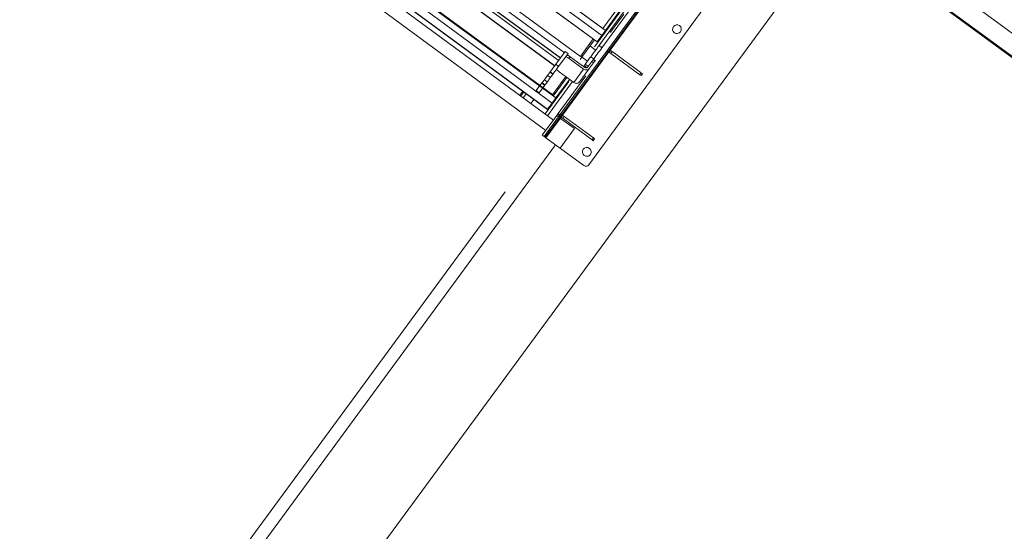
# Model space of a CAD drawing. Header units: metres. Extents: x 135583 to 135939, y 457896 to 458258.
# Tile 173 of 256: x 135775.15 to 135777.83, y 457910.57 to 457911.97. Entities that reach past the tile are written whole.
import ezdxf

# ---------------------------------------------------------------- set-up
doc = ezdxf.new("R2010")
doc.units = ezdxf.units.M
doc.linetypes.add('Hidden', pattern=[4, 2, -2])
doc.layers.add('NIEUWE INSTALLATIE', color=250, linetype='Continuous', lineweight=0)

msp = doc.modelspace()

# ---------------------------------------------------------------- linework, layer by layer
at = {"layer": 'NIEUWE INSTALLATIE'}
for p, q in [((135779.2304, 457914.7449), (135775.4411, 457909.5872)), ((135779.2304, 457914.7449), (135775.4411, 457909.5872)), ((135775.3594, 457912.9553), (135776.7455, 457911.9369)), ((135775.3364, 457912.924), (135776.7225, 457911.9056)), ((135776.7228, 457911.906), (135775.3367, 457912.9244)), ((135775.3492, 457912.9415), (135776.7354, 457911.9231)), ((135775.3247, 457912.8151), (135776.6221, 457911.8619)), ((135776.6224, 457911.8623), (135775.325, 457912.8155)), ((135775.3357, 457912.8301), (135776.6332, 457911.8769)), ((135775.309, 457912.7938), (135776.6065, 457911.8406)), ((135775.3093, 457912.7942), (135776.6068, 457911.841)), ((135775.3201, 457912.8088), (135776.6165, 457911.8563)), ((135775.2141, 457912.7576), (135776.6003, 457911.7392)), ((135775.2243, 457912.7714), (135776.6104, 457911.753)), ((135776.6034, 457911.6928), (135775.1689, 457912.7467)), ((135775.2013, 457912.7401), (135776.5874, 457911.7217)), ((135776.5877, 457911.7221), (135775.2016, 457912.7405)), ((135776.7385, 457911.9425), (135776.0631, 457912.4387)), ((135778.2403, 457911.6458), (135777.2201, 457912.3953)), ((135776.6772, 457911.8658), (135776.0083, 457912.3573)), ((135776.7151, 457911.8921), (135777.0645, 457912.3677)), ((135776.7419, 457911.9151), (135777.0755, 457912.3692)), ((135777.1899, 457912.3542), (135778.2057, 457911.6079)), ((135777.1881, 457912.3518), (135778.2041, 457911.6054)), ((135776.6214, 457911.7071), (135777.0676, 457912.3145)), ((135776.7, 457911.571), (135777.2211, 457912.2802)), ((135775.931, 457912.2538), (135776.6015, 457911.7611)), ((135776.6008, 457911.7618), (135775.9319, 457912.2533)), ((135776.7358, 457911.8899), (135777.0009, 457912.2507)), ((135776.7582, 457911.8832), (135776.9405, 457912.1314)), ((135776.8507, 457912.0952), (135776.7385, 457911.9425)), ((135776.7455, 457911.9369), (135776.7913, 457911.9992)), ((135776.7592, 457911.9319), (135776.7954, 457911.9811)), ((135776.7455, 457911.9369), (135776.7354, 457911.9231)), ((135776.756, 457911.9342), (135776.7592, 457911.9319)), ((135776.7123, 457911.9137), (135776.6772, 457911.8658)), ((135776.6827, 457911.8666), (135776.7156, 457911.9113)), ((135776.7354, 457911.9231), (135776.7228, 457911.906)), ((135776.7278, 457911.8959), (135776.7419, 457911.9151)), ((135776.6097, 457911.845), (135776.6355, 457911.88)), ((135776.6435, 457911.8741), (135776.6178, 457911.8391)), ((135776.6279, 457911.7059), (135776.7546, 457911.8783)), ((135776.6355, 457911.88), (135776.6435, 457911.8741)), ((135776.6412, 457911.871), (135776.645, 457911.8682)), ((135776.7034, 457911.8948), (135776.7187, 457911.8836)), ((135776.7278, 457911.8959), (135776.7358, 457911.8899)), ((135776.7498, 457911.8819), (135776.7552, 457911.8779)), ((135776.7588, 457911.8827), (135776.7533, 457911.8867)), ((135776.7582, 457911.8832), (135776.7546, 457911.8783)), ((135776.7552, 457911.8779), (135776.7588, 457911.8827)), ((135776.7599, 457911.8744), (135776.7552, 457911.8779)), ((135776.7588, 457911.8827), (135776.7635, 457911.8793)), ((135776.7599, 457911.8744), (135776.7635, 457911.8793)), ((135776.8391, 457911.8163), (135776.7599, 457911.8744)), ((135776.7635, 457911.8793), (135776.8426, 457911.8211)), ((135776.5725, 457911.7943), (135776.6097, 457911.845)), ((135776.6097, 457911.845), (135776.6178, 457911.8391)), ((135776.6495, 457911.8654), (135776.6461, 457911.8607)), ((135776.6461, 457911.8607), (135776.6856, 457911.8317)), ((135776.6495, 457911.8654), (135776.689, 457911.8363)), ((135776.6762, 457911.8577), (135776.6818, 457911.8653)), ((135776.6802, 457911.8651), (135776.6964, 457911.8532)), ((135776.6986, 457911.8392), (135776.6905, 457911.8451)), ((135776.6964, 457911.8532), (135776.7021, 457911.861)), ((135776.7004, 457911.8417), (135776.7134, 457911.8594)), ((135776.7021, 457911.861), (135776.7053, 457911.8653)), ((135776.7021, 457911.8339), (135776.713, 457911.8487)), ((135776.7134, 457911.8594), (135776.7053, 457911.8653)), ((135776.7081, 457911.8523), (135776.713, 457911.8487)), ((135776.7123, 457911.8579), (135776.7172, 457911.8544)), ((135776.7174, 457911.8547), (135776.7125, 457911.8582)), ((135776.7172, 457911.8544), (135776.7166, 457911.8536)), ((135776.5941, 457911.8237), (135776.6022, 457911.8178)), ((135776.5944, 457911.8241), (135776.6025, 457911.8182)), ((135776.6588, 457911.7952), (135776.6193, 457911.8242)), ((135776.6856, 457911.8317), (135776.6588, 457911.7952)), ((135776.6753, 457911.7974), (135776.7021, 457911.8339)), ((135776.6958, 457911.8354), (135776.6877, 457911.8414)), ((135776.6973, 457911.8375), (135776.6958, 457911.8354)), ((135776.6973, 457911.8375), (135776.7004, 457911.8417)), ((135776.8391, 457911.8163), (135776.8426, 457911.8211)), ((135776.8424, 457911.8138), (135776.846, 457911.8186)), ((135776.5568, 457911.773), (135776.5722, 457911.7938)), ((135776.5716, 457911.7931), (135776.5797, 457911.7872)), ((135776.5725, 457911.7943), (135776.5805, 457911.7883)), ((135776.5788, 457911.8028), (135776.5868, 457911.7969)), ((135776.5808, 457911.7094), (135776.6456, 457911.7976)), ((135776.5873, 457911.8144), (135776.5953, 457911.8085)), ((135776.5873, 457911.7046), (135776.6555, 457911.7975)), ((135776.637, 457911.8112), (135776.6008, 457911.7618)), ((135776.6057, 457911.7618), (135776.6402, 457911.8088)), ((135776.6104, 457911.753), (135776.6475, 457911.8035)), ((135776.6916, 457911.8129), (135776.6165, 457911.7107)), ((135776.6258, 457911.7976), (135776.6298, 457911.7946)), ((135776.8424, 457911.8138), (135776.8391, 457911.8163)), ((135776.52, 457911.7718), (135776.5115, 457911.7603)), ((135776.5232, 457911.7695), (135776.5148, 457911.7579)), ((135776.5212, 457911.7532), (135776.5297, 457911.7647)), ((135776.5568, 457911.773), (135776.5649, 457911.7671)), ((135776.5649, 457911.7671), (135776.5802, 457911.7879)), ((135776.5422, 457911.7378), (135776.5506, 457911.7493)), ((135776.6003, 457911.7392), (135776.5877, 457911.7221)), ((135776.6104, 457911.753), (135776.6003, 457911.7392)), ((135776.5877, 457911.7221), (135776.5874, 457911.7217)), ((135776.6124, 457911.705), (135776.6165, 457911.7107)), ((135776.6165, 457911.7107), (135776.6214, 457911.7071)), ((135776.6285, 457911.7054), (135776.6231, 457911.7094)), ((135776.5732, 457911.6517), (135776.6124, 457911.705)), ((135776.6172, 457911.7014), (135776.5781, 457911.6482)), ((135776.5829, 457911.6446), (135776.6243, 457911.701)), ((135776.6124, 457911.705), (135776.6172, 457911.7014)), ((135776.6214, 457911.7071), (135776.6172, 457911.7014)), ((135776.6195, 457911.7046), (135776.625, 457911.7006)), ((135776.6279, 457911.7059), (135776.6244, 457911.7011)), ((135776.625, 457911.7006), (135776.6285, 457911.7054)), ((135776.6285, 457911.7054), (135776.6332, 457911.702)), ((135776.6297, 457911.6971), (135776.6332, 457911.702)), ((135776.7088, 457911.639), (135776.6297, 457911.6971)), ((135776.6332, 457911.702), (135776.7124, 457911.6438)), ((135776.5732, 457911.6517), (135776.5781, 457911.6482)), ((135776.5829, 457911.6446), (135776.5781, 457911.6482)), ((135776.6861, 457911.5689), (135776.5829, 457911.6446)), ((135776.7088, 457911.639), (135776.7124, 457911.6438)), ((135776.7122, 457911.6365), (135776.7088, 457911.639)), ((135776.7157, 457911.6414), (135776.7122, 457911.6365)), ((135775.2957, 457909.8368), (135776.6095, 457911.6251))]:
    msp.add_line(p, q, dxfattribs=at)
at = {"layer": 'NIEUWE INSTALLATIE', "linetype": 'Hidden'}
for p, q in [((135776.5827, 457911.6646), (135775.1482, 457912.7185)), ((135777.1141, 457912.3711), (135776.6203, 457911.699)), ((135777.1141, 457912.3711), (135776.6203, 457911.699)), ((135776.6203, 457911.699), (135776.5813, 457911.6459)), ((135776.6203, 457911.699), (135776.5813, 457911.6459)), ((135776.6203, 457911.699), (135776.6606, 457911.6694)), ((135776.6203, 457911.699), (135776.6606, 457911.6694)), ((135776.6606, 457911.6694), (135776.6216, 457911.6163)), ((135776.6606, 457911.6694), (135776.6216, 457911.6163)), ((135775.2882, 457909.8857), (135776.5813, 457911.6458))]:
    msp.add_line(p, q, dxfattribs=at)
at = {"layer": 'NIEUWE INSTALLATIE'}
for centre, start, end in [((135776.9404, 457911.9404), 53.696, 233.696), ((135776.6947, 457911.6059), 323.696, 53.696)]:
    msp.add_arc(centre, 0.012, start, end, dxfattribs=at)
for centre, major_axis, ratio, start_param, end_param in [((135776.9404, 457911.9404), (0.0047, 0.011), 1, 2.909769, 4.480565), ((135776.9404, 457911.9404), (0.002, 0.0118), 1, 4.248742, 5.819538), ((135776.7201, 457911.8854), (-0.0296, -0.0403), 0.000001, 1.047198, 2.187584), ((135776.7308, 457911.9169), (0.0083, 0.0113), 0.000001, 3.141593, 3.944321), ((135776.7282, 457911.8795), (-0.0296, -0.0403), 0.000001, 1.047198, 1.943132), ((135776.6446, 457911.8586), (-0.00806, 0.00592), 0.258819, 4.712389, 6.283185), ((135776.648, 457911.8633), (-0.00806, 0.00592), 0.258819, 5.2672, 5.775193), ((135776.648, 457911.8633), (-0.00806, 0.00592), 0.258819, 4.712389, 5.2672), ((135776.6785, 457911.8677), (-0.00322, 0.00237), 0.965926, 2.383552, 3.141593), ((135776.6795, 457911.869), (-0.00322, 0.00237), 0.965926, 2.383552, 3.141593), ((135776.6941, 457911.8501), (-0.0089, -0.0121), 0.000001, 4.45059, 6.021386), ((135776.7114, 457911.8466), (0.00592, 0.00806), 0.000001, 6.263158, 7.600675), ((135776.6101, 457911.8286), (0.0296, 0.0403), 0.000001, 1.317535, 3.141593), ((135776.6208, 457911.8263), (-0.00806, 0.00592), 0.258819, 0, 1.570796), ((135776.6924, 457911.841), (-0.00967, 0.0071), 0.965926, 1.570796, 3.141593), ((135776.6924, 457911.841), (-0.00484, 0.00355), 0.965926, 1.570796, 3.141593), ((135776.8379, 457911.8246), (-0.00806, 0.00592), 0.000001, 3.141593, 4.02438), ((135776.6656, 457911.8045), (-0.00967, 0.0071), 0.965926, 1.570796, 3.141593), ((135776.625, 457911.7006), (-0.00806, 0.00592), 0.000001, 4.09214, 6.283185), ((135776.7077, 457911.6473), (-0.00806, 0.00592), 0.000001, 2.191046, 4.180366), ((135776.6947, 457911.6059), (-0.0062, 0.0103), 1, 5.10509, 8.246682), ((135776.6947, 457911.6059), (-0.00967, 0.0071), 1, 1.570796, 3.141593), ((135776.692, 457911.5769), (0.00391, 0.0092), 1, 2.90977, 4.480566)]:
    msp.add_ellipse(centre, major_axis=major_axis, ratio=ratio, start_param=start_param, end_param=end_param, dxfattribs=at)
for points, knots in [([(135776.6802, 457911.8651), (135776.6797, 457911.865), (135776.6789, 457911.865), (135776.6781, 457911.8653), (135776.6779, 457911.8654)], [0, 0, 0, 0, 0.5, 0.75, 0.75, 0.75, 0.75]), ([(135776.6008, 457911.7618), (135776.6009, 457911.7616), (135776.6013, 457911.7613), (135776.6018, 457911.7609), (135776.6022, 457911.7607), (135776.6024, 457911.7606), (135776.6026, 457911.7606), (135776.6028, 457911.7605), (135776.603, 457911.7605), (135776.6032, 457911.7605), (135776.6034, 457911.7605), (135776.6036, 457911.7605), (135776.6038, 457911.7605), (135776.604, 457911.7606), (135776.6042, 457911.7606), (135776.6044, 457911.7607), (135776.6046, 457911.7608), (135776.6048, 457911.7609), (135776.605, 457911.761), (135776.6051, 457911.7612), (135776.6054, 457911.7614), (135776.6056, 457911.7616), (135776.6057, 457911.7618)], [0, 0, 0, 0, 0.142857, 0.285714, 0.357143, 0.392857, 0.428571, 0.464286, 0.5, 0.535714, 0.571429, 0.607143, 0.642857, 0.678571, 0.714286, 0.75, 0.785714, 0.821429, 0.857143, 0.892857, 0.928571, 1, 1, 1, 1])]:
    msp.add_open_spline(points, degree=3, knots=knots, dxfattribs=at)

doc.saveas('drawing.dxf')
